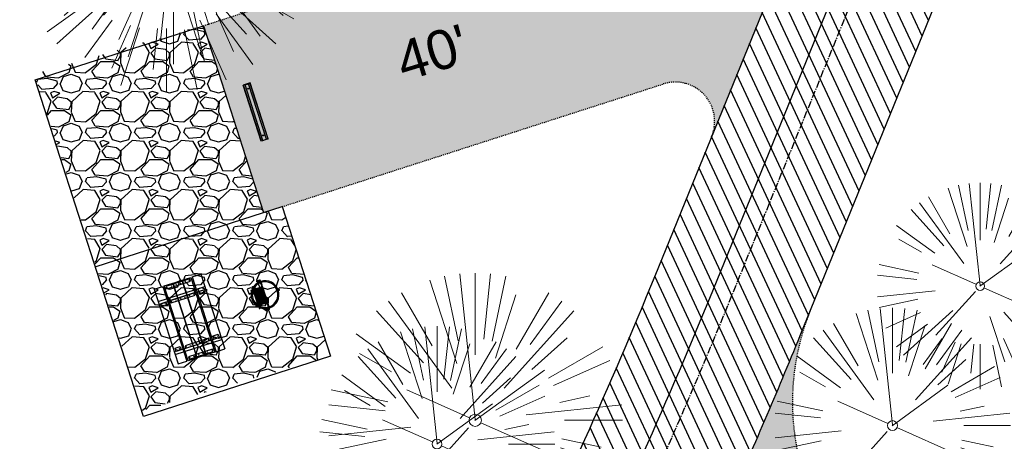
# Model space of a CAD drawing. Header units: feet. Extents: x 1134296 to 1140710, y 647902 to 649877.
# Tile 47 of 66: x 1134965 to 1135065, y 648909 to 648952. Entities that reach past the tile are written whole.
import ezdxf
from ezdxf.lldxf.tags import DXFTag

# ---------------------------------------------------------------- set-up
doc = ezdxf.new("R2010")
doc.units = ezdxf.units.FT
doc.header["$MEASUREMENT"] = 0
doc.linetypes.add('CENTER2', pattern=[1.125, 0.75, -0.125, 0.125, -0.125])
doc.linetypes.add('RAD', pattern=[0.13, 0.08, -0.05])
doc.layers.add('-ANGLE-IRON', color=8, linetype='Continuous', lineweight=25)
doc.layers.add('V-SITE-VEGE', color=8, linetype='Continuous', lineweight=18)
for name, color, linetype in [('-BOLTS-LAGS-SCREWS', 7, 'Continuous'), ('-CONCRETE', 9, 'Continuous'), ('-HARDWARE', 7, 'Continuous'), ('-TIMBER', 6, 'Continuous'), ('C-CAMPSITE-PADS', 6, 'Continuous'), ('C-PRKG-ASPH', 5, 'Continuous'), ('C-PRKG-GRVL', 8, 'Continuous'), ('C-PRKG-WHEL-STOP', 5, 'Continuous'), ('C-ROAD-ASPHALT', 1, 'Continuous'), ('C-ROAD-CNTR', 1, 'CENTER2'), ('C-ROAD-GRVL', 1, 'RAD'), ('C-SWLK-GRVL-PATT', 8, 'Continuous'), ('C-UTIL-WATER-MEP', 7, 'WATER (.5x)'), ('G-TEXT-ST02', 2, 'Continuous'), ('G-XREF', 7, 'Continuous')]:
    doc.layers.add(name, color=color, linetype=linetype)
doc.styles.add('Arial', font='arial.ttf', dxfattribs={"height": 180})
doc.styles.get("Standard").update_dxf_attribs({"font": 'arial.ttf'})
tags = doc.linetypes.add('WATER (.5x)', pattern='A,0.75,-0.2,["W",Standard,S=0.08,R=0,X=-0.1,Y=-0.04],-0.05', length=1).pattern_tags.tags
tags[6] = DXFTag(74, 10)
pattern_1 = [(37.50000000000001, (0, 0), (-0.06299335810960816, 1.926823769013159), [0, -1.52, 0, -1.7, 0, -1.625]), (7.499999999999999, (0, 0), (1.769776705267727, 2.82214606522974), [0, -0.82, 0, -1.37, 0, -0.525]), (327.5, (-1.23, 0), (3.114141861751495, 0.005659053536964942), [0, -0.5, 0, -1.8, 0, -2.35]), (317.5, (-1.23, 0), (3.006126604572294, 0.8776755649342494), [0, -0.25, 0, -1.18, 0, -1.35])]
pattern_2 = [(115, (0, 0), (-1.132884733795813, -0.5282728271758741), [])]

# ---------------------------------------------------------------- blocks, each defined once
blk = doc.blocks.new('V-SITE-VEGE-Coniferious Tree 2')
at = {"color": 0, "linetype": 'ByBlock'}
for p, q in [((-0.06264093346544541, 0.1926377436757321), (-0.1545378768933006, 0.4755369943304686)), ((-0.0574950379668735, 0.2703678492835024), (-0.1039851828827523, 0.4890788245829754)), ((-0.0003172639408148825, 0.0025937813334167), (-0.05229705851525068, 0.4972664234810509)), ((-3.601054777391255e-05, 0.2219193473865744), (-3.601054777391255e-05, 0.5000060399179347)), ((0.02890183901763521, 0.2753366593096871), (0.05222503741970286, 0.4972664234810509)), ((0.0571938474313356, 0.2692740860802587), (0.1039131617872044, 0.4890788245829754)), ((-0.07913071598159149, 0.1088658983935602), (-0.2939353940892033, 0.4045257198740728)), ((-0.1460065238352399, 0.2528363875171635), (-0.2500390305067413, 0.4330260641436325)), ((0.06850648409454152, 0.2109817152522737), (0.1382469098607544, 0.425630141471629)), ((0.139142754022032, 0.2410654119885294), (0.2499670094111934, 0.4330260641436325)), ((0.1868724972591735, 0.2572635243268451), (0.2938633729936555, 0.4045257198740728)), ((-0.1756943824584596, 0.1950752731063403), (-0.3346129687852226, 0.3715878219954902)), ((0.09777767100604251, 0.108636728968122), (0.3345409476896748, 0.3715878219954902)), ((-0.2201011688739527, 0.1598873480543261), (-0.4045617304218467, 0.2938993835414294)), ((0.1919663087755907, 0.1728666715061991), (0.3115823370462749, 0.2805763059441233)), ((0.2487690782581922, 0.143647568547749), (0.4329900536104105, 0.2500030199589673)), ((-0.2844040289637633, 0.1641894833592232), (-0.393144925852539, 0.2269610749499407)), ((0.2658942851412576, 0.1183972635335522), (0.4567507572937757, 0.2033670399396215)), ((-0.0009318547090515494, -0.0006770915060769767), (0.2349564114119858, 0.1707208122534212)), ((-0.2961437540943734, 0.06292784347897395), (-0.4891148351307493, 0.1039491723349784)), ((-0.01992166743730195, 0.008854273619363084), (-0.2318825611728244, 0.1032199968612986)), ((0.2872695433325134, 0.06106323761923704), (0.3884790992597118, 0.08257391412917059)), ((-0.3060292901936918, 0.03215663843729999), (-0.4973024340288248, 0.05226104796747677)), ((0.173080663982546, 0.01818771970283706), (0.497230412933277, 0.05226104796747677)), ((0.3024988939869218, 0), (0.4999700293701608, 0)), ((-0.2182782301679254, -0.02292736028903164), (-0.4973024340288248, -0.05226104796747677)), ((-0.02300503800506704, -0.02554197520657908), (-0.2137781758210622, -0.2373882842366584)), ((0.01849546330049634, -0.008260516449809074), (0.2719985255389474, -0.1211160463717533)), ((-0.302185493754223, -0.0642195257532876), (-0.4891148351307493, -0.1039491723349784)), ((0.2936342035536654, -0.06241742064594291), (0.4274066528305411, -0.09084484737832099)), ((0.2891445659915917, -0.09395946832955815), (0.4755009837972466, -0.1545018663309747)), ((-0.2881436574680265, -0.1282723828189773), (-0.4568227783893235, -0.2033670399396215)), ((-0.1320480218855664, -0.1188660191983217), (-0.3716238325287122, -0.3345769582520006)), ((0.1143820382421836, -0.1271057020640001), (0.2718110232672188, -0.301920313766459)), ((0.04781873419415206, -0.1473038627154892), (0.1192466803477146, -0.3671294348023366)), ((0.2555295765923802, -0.1475434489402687), (0.4329900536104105, -0.2500030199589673)), ((-0.254528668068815, -0.1848980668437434), (-0.4045617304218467, -0.2938993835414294)), ((0.1688618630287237, -0.2324611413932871), (0.2938633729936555, -0.4045257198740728)), ((0.2253521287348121, -0.2029399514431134), (0.3715518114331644, -0.3345769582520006)), ((-0.1842986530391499, -0.2536176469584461), (-0.2766747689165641, -0.3807650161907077)), ((0.1131111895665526, -0.2541280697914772), (0.2033310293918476, -0.4567867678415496)), ((-0.1213812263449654, -0.2725449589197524), (-0.1855903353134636, -0.4167758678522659)), ((-0.09098502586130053, -0.2799408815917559), (-0.1545378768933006, -0.4755369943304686)), ((-0.02966136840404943, -0.2817638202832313), (-0.04434904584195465, -0.4216092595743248)), ((-3.601054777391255e-05, -0.2817638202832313), (-3.601054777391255e-05, -0.5000060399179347)), ((0.06104806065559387, -0.2873055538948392), (0.1039131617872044, -0.4890788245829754))]:
    blk.add_line(p, q, dxfattribs=at)
blk.add_circle((-3.601054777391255e-05, 0), 0.02083358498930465)
blk = doc.blocks.new('C_XBASE-PACTOLA_02403811')
at = {"layer": 'V-SITE-VEGE'}
for p, xscale, yscale, zscale in [((1134980.457, 648962.003), 29.99963760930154, 29.99963760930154, 29.99963760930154), ((1134979.718, 648959.1), 29.99963760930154, 29.99963760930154, 29.99963760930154), ((1135062.554, 648924.399), 20.99974632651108, 20.99974632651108, 20.99974632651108), ((1135011.16, 648910.728), 29.99963760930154, 29.99963760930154, 29.99963760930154)]:
    blk.add_blockref('V-SITE-VEGE-Coniferious Tree 2', p, dxfattribs=dict(at, xscale=xscale, yscale=yscale, zscale=zscale))
at = {"layer": 'V-SITE-VEGE', "xscale": 23.99971008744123, "yscale": 23.99971008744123, "zscale": 23.99971008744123, "rotation": 8.537736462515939e-07}
for p in [(1135053.639, 648910.197), (1135007.276, 648908.312)]:
    blk.add_blockref('V-SITE-VEGE-Coniferious Tree 2', p, dxfattribs=at)
blk = doc.blocks.new('Wheel_Stop')
for points in [[(-36, 6.75), (36, 6.75)], [(-36, -2.25), (-36, 6.75)], [(-35.625, 4.5), (-36, 6.75)], [(-35.625, 0), (-36, -2.25)], [(-35.955, 6.48), (35.955, 6.48)], [(-35.625, 4.5), (-35.625, 0)], [(-35.625, 4.5), (35.625, 4.5)], [(-35.625, 0), (35.625, 0)], [(35.625, 4.5), (36, 6.75)], [(35.625, 4.5), (35.625, 0)], [(35.625, 0), (36, -2.25)], [(36, -2.25), (36, 6.75)], [(-36, -2.25), (36, -2.25)], [(-35.955, -1.98), (35.955, -1.98)]]:
    blk.add_lwpolyline(points)
for centre in [(-30, 2.25), (30, 2.25)]:
    blk.add_circle(centre, 0.5)
blk = doc.blocks.new('10FT_Precast Table')
at = {"layer": '-ANGLE-IRON'}
for p, q in [((-28.53399626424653, 21.12499979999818), (-28.53399626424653, 27.62500020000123)), ((-28.53399626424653, 27.62500020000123), (-24.53403626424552, 27.62500020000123)), ((-24.53403626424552, 27.62500020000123), (-24.53403626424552, 21.12499979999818)), ((28.46604333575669, 21.12499979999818), (28.46604333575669, 27.62500020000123)), ((28.46604333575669, 27.62500020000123), (32.4660033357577, 27.62500020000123)), ((32.4660033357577, 27.62500020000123), (32.4660033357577, 21.12499979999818)), ((-43.49999999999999, 15.25000002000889), (-46.49999999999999, 15.25000002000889)), ((-46.49999999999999, 15.25000002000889), (-46.49999999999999, -15.25000001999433)), ((-43.49999999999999, -15.25000001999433), (-43.49999999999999, 15.25000002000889)), ((-24.53403626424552, 21.12499979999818), (-28.53399626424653, 21.12499979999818)), ((-25.53399626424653, 15.25000002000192), (-28.53399626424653, 15.25000002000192)), ((-28.53399626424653, 15.25000002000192), (-28.53399626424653, -15.2500000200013)), ((-25.53399626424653, -15.2500000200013), (-25.53399626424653, 15.25000002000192)), ((32.4660033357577, 21.12499979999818), (28.46604333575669, 21.12499979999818)), ((32.4660033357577, 15.25000002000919), (29.4660033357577, 15.25000002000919)), ((29.4660033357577, 15.25000002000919), (29.4660033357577, -15.25000001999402)), ((32.4660033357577, -15.25000001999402), (32.4660033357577, 15.25000002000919)), ((46.50000000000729, 15.25000002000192), (43.50000000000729, 15.25000002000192)), ((43.50000000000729, 15.25000002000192), (43.50000000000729, -15.2500000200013)), ((46.50000000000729, -15.2500000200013), (46.50000000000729, 15.25000002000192)), ((-46.49999999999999, -15.25000001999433), (-43.49999999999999, -15.25000001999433)), ((-28.53399626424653, -15.2500000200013), (-25.53399626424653, -15.2500000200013)), ((-28.53399626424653, -27.62500019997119), (-28.53399626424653, -21.12499979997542)), ((-28.53399626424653, -21.12499979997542), (-24.53403626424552, -21.12499979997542)), ((-24.53403626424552, -21.12499979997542), (-24.53403626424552, -27.62500019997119)), ((28.46604333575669, -27.62500019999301), (28.46604333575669, -21.12499979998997)), ((28.46604333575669, -21.12499979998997), (32.4660033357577, -21.12499979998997)), ((29.4660033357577, -15.25000001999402), (32.4660033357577, -15.25000001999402)), ((32.4660033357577, -21.12499979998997), (32.4660033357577, -27.62500019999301)), ((43.50000000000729, -15.2500000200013), (46.50000000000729, -15.2500000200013)), ((-24.53403626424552, -27.62500019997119), (-28.53399626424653, -27.62500019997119)), ((32.4660033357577, -27.62500019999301), (28.46604333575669, -27.62500019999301))]:
    blk.add_line(p, q, dxfattribs=at)
at = {"layer": '-BOLTS-LAGS-SCREWS'}
for centre in [(-26.53401626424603, 26.12500020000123), (30.46602333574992, 26.12500020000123), (-44.99999999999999, 14.25000402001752), (-27.03399626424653, 14.25000402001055), (-26.53401626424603, 22.62499979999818), (30.46602333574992, 22.62499979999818), (30.9660033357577, 14.25000402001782), (45.00000000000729, 14.25000402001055), (-44.99999999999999, 8.750004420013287), (-44.99999999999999, 2.750004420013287), (-27.03399626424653, 8.750004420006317), (-27.03399626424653, 2.750004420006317), (30.9660033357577, 8.750004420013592), (30.9660033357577, 2.750004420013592), (45.00000000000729, 8.750004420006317), (45.00000000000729, 2.750004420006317), (-44.99999999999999, -2.750004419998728), (-44.99999999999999, -8.750004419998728), (-27.03399626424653, -2.750004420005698), (-27.03399626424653, -8.750004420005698), (30.9660033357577, -2.750004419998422), (30.9660033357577, -8.750004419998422), (45.00000000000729, -2.750004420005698), (45.00000000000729, -8.750004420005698), (-44.99999999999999, -14.25000402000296), (-27.03399626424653, -14.25000402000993), (-26.53401626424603, -22.62499979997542), (30.46602333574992, -22.62499979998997), (30.9660033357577, -14.25000401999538), (45.00000000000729, -14.25000402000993), (-26.53401626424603, -26.12500019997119), (30.46602333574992, -26.12500019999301)]:
    blk.add_circle(centre, 0.15625000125, dxfattribs=at)
at = {"layer": '-CONCRETE'}
for p, q in [((-32.03399630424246, -29.99999999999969), (-32.03399630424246, 30.00000000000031)), ((-28.53399626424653, 29.99999999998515), (-28.53399626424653, 27.62500020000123)), ((-28.53399626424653, -27.12499979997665), (-28.53399626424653, 27.12499979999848)), ((32.4660033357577, 29.99999999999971), (32.4660033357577, 27.62500020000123)), ((32.4660033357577, -27.1249997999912), (32.4660033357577, 27.12499979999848)), ((35.96600337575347, -29.99999999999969), (35.96600337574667, 30.00000000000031)), ((-28.53399626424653, -29.99999999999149), (-28.53399626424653, -27.62500019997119)), ((32.4660033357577, -27.62500019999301), (32.4660033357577, -29.99999999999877))]:
    blk.add_line(p, q, dxfattribs=at)
at = {"layer": '-TIMBER'}
for p, q in [((-47.99999999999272, 18.7499999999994), (-47.99999999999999, 29.99999999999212)), ((-47.99999999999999, 29.99999999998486), (48, 29.9999999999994)), ((48.00000000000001, 18.75000000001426), (48.00000000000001, 29.99999999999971)), ((-47.99999999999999, 18.74999999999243), (48, 18.74999999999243)), ((-47.99999999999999, 5.875002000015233), (-47.99999999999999, 17.12500200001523)), ((-47.99999999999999, 17.12500200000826), (47.99999999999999, 17.12500200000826)), ((48.00000000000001, 17.12500200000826), (48.00000000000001, 5.875002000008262)), ((-47.99999999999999, 5.875002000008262), (47.99999999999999, 5.875002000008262)), ((-47.99999999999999, -5.625002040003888), (-47.99999999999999, 5.625002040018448)), ((-47.99999999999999, 5.625002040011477), (47.99999999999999, 5.625002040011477)), ((48.00000000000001, 5.625002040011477), (48.00000000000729, -5.625002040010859)), ((47.99999999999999, -5.625002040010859), (-47.99999999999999, -5.625002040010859)), ((-47.99999999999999, -17.1250019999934), (-47.99999999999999, -5.875002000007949)), ((47.99999999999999, -5.875002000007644), (-47.99999999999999, -5.875002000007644)), ((48.00000000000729, -5.875002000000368), (48.00000000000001, -17.12500200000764)), ((47.99999999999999, -17.12500200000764), (-47.99999999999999, -17.12500200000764)), ((-47.99999999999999, -29.99999999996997), (-47.99999999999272, -18.74999999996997)), ((-47.99999999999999, -18.74999999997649), (48, -18.74999999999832)), ((48.00000000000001, -29.99999999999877), (48.00000000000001, -18.74999999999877)), ((-47.99999999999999, -29.99999999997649), (48.00000000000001, -29.99999999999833))]:
    blk.add_line(p, q, dxfattribs=at)
blk = doc.blocks.new('*X1280')
at = {"color": 0}
for p, q in [((146.0622026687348, 353.5980429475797), (146.1426743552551, 353.6785146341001)), ((146.0622026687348, 352.8909361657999), (146.8122026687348, 353.6409361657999)), ((146.0622026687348, 352.5373827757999), (146.8122026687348, 353.2873827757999)), ((146.0622026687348, 351.8302759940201), (146.8122026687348, 352.5802759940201)), ((146.0622026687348, 351.4767226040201), (146.8122026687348, 352.2267226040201)), ((146.0622026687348, 350.7696158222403), (146.8122026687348, 351.5196158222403)), ((146.3246548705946, 350.6785146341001), (146.8122026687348, 351.1660624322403))]:
    blk.add_line(p, q, dxfattribs=at)
blk = doc.blocks.new('Pilot Rocks FS-30_18_PA')
at = {"layer": '-HARDWARE'}
for p, q in [((-8.817777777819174, 0.04421580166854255), (-17.86666666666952, 0.04421580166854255)), ((-17.86666666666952, 0.04421580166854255), (-12.77892653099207, 0.04421580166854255)), ((-10.20000000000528, 0.04421580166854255), (10.19999999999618, 0.04421580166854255)), ((8.817777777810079, 0.04421580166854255), (17.86666666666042, 0.04421580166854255)), ((12.77892653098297, 0.04421580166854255), (17.86666666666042, 0.04421580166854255)), ((-18.93333333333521, -4.555784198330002), (-18.93333333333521, -1.355784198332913)), ((-18.93333333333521, -1.355784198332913), (-18.86666666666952, -1.355784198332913)), ((-18.86666666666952, -1.355784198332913), (-18.86666666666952, -0.9557841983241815)), ((-18.86666666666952, -1.355784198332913), (-18.86666666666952, -0.9557841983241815)), ((-18.20000000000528, -1.355784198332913), (-18.20000000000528, -0.9557841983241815)), ((-18.20000000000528, -0.9557841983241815), (-18.20000000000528, -1.355784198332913)), ((-18.20000000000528, -1.355784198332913), (-18.13333333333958, -1.355784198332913)), ((-18.13333333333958, -1.355784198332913), (-18.13333333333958, -4.555784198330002)), ((-8.817777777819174, -0.6224508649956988), (-17.86666666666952, -0.6224508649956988)), ((-13.33940419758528, -0.6224508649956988), (-17.86666666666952, -0.6224508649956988)), ((-10.20000000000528, -0.6224508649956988), (10.19999999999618, -0.6224508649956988)), ((-10.20000000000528, -0.6224508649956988), (-10.20000000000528, -11.31238912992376)), ((-10.20000000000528, -11.31238912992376), (-10.20000000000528, -14.84572246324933)), ((-9.533333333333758, -0.6224508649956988), (-9.533333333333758, -11.31238912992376)), ((-9.533333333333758, -11.31238912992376), (-9.533333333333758, -14.84572246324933)), ((-9.533333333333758, -11.64572246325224), (9.533333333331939, -11.64572246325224)), ((-8.817777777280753, -0.6224508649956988), (-8.817777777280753, -11.64572246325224)), ((-8.284444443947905, -0.6224508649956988), (-8.284444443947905, -11.64572246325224)), ((-7.502222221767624, -0.6224508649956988), (-7.502222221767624, -11.64572246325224)), ((-6.9688888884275, -0.6224508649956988), (-6.9688888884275, -11.64572246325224)), ((-6.18666666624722, -0.6224508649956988), (-6.18666666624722, -11.64572246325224)), ((-5.653333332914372, -0.6224508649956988), (-5.653333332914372, -11.64572246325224)), ((-4.871111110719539, -0.6224508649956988), (-4.871111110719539, -11.64572246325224)), ((-4.337777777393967, -0.6224508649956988), (-4.337777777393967, -11.64572246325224)), ((-3.555555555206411, -0.6224508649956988), (-3.555555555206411, -11.64572246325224)), ((-3.022222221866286, -0.6224508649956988), (-3.022222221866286, -11.64572246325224)), ((-2.23999999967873, -0.6224508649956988), (-2.23999999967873, -11.64572246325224)), ((-1.706666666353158, -0.6224508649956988), (-1.706666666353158, -11.64572246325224)), ((-0.9244444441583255, -0.6224508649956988), (-0.9244444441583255, -11.64572246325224)), ((-0.3911111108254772, -0.6224508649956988), (-0.3911111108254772, -11.64572246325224)), ((0.3911111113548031, -0.6224508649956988), (0.3911111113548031, -11.64572246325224)), ((0.9244444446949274, -0.6224508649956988), (0.9244444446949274, -11.64572246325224)), ((1.706666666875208, -0.6224508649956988), (1.706666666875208, -11.64572246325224)), ((2.240000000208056, -0.6224508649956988), (2.240000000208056, -11.64572246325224)), ((3.022222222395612, -0.6224508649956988), (3.022222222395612, -11.64572246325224)), ((3.555555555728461, -0.6224508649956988), (3.555555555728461, -11.64572246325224)), ((4.337777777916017, -0.6224508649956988), (4.337777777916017, -11.64572246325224)), ((4.871111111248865, -0.6224508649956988), (4.871111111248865, -11.64572246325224)), ((5.653333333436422, -0.6224508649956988), (5.653333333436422, -11.64572246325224)), ((6.18666666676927, -0.6224508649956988), (6.18666666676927, -11.64572246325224)), ((6.968888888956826, -0.6224508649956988), (6.968888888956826, -11.64572246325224)), ((7.502222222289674, -0.6224508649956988), (7.502222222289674, -11.64572246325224)), ((8.28444444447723, -0.6224508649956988), (8.28444444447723, -11.64572246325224)), ((8.817777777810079, -0.6224508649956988), (8.817777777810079, -11.64572246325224)), ((17.86666666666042, -0.6224508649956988), (8.817777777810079, -0.6224508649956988)), ((9.533333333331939, -0.6224508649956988), (9.533333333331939, -11.31238912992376)), ((9.533333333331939, -11.31238912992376), (9.533333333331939, -14.84572246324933)), ((10.19999999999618, -0.6224508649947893), (10.19999999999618, -11.31238912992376)), ((10.19999999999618, -11.31238912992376), (10.19999999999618, -14.84572246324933)), ((18.13333333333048, -4.555784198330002), (18.13333333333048, -1.355784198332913)), ((18.13333333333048, -1.355784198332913), (18.19999999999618, -1.355784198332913)), ((18.93333333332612, -4.555784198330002), (18.13333333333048, -4.555784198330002)), ((18.19999999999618, -1.355784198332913), (18.19999999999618, -0.9557841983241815)), ((18.19999999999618, -1.355784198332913), (18.19999999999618, -0.9557841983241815)), ((18.86666666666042, -1.355784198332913), (18.86666666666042, -0.9557841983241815)), ((18.86666666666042, -0.9557841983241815), (18.86666666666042, -1.355784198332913)), ((18.86666666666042, -1.355784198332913), (18.93333333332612, -1.355784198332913)), ((18.93333333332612, -1.355784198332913), (18.93333333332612, -4.555784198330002)), ((-10.20000000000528, -13.68324198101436), (-10.20000000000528, -14.84572246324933)), ((-9.533333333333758, -12.31238912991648), (9.533333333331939, -12.31238912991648)), ((-9.533333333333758, -14.84572246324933), (-9.533333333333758, -14.47618734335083)), ((9.533333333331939, -14.47618734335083), (9.533333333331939, -14.84572246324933)), ((10.19999999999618, -14.84572246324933), (10.19999999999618, -13.68324198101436))]:
    blk.add_line(p, q, dxfattribs=at)
at = {"layer": '-HARDWARE', "flags": 128}
for points in [[(0.04426932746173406, 18.18944163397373, 1), (-0.6223972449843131, 18.18908719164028), (-0.6206959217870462, 14.98908764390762, 1), (0.04597065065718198, 14.98944208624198), (0.04426932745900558, 18.18944163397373)], [(-11.77825193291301, -8.933957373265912, -1), (-11.29140720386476, -9.3893985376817), (-13.47752479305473, -11.72625323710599, -1), (-13.96436952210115, -11.27081207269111), (-11.77825193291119, -8.93395737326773)], [(11.77825193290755, -8.933957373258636, 1), (11.29140720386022, -9.389398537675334), (13.47752479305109, -11.72625323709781, 1), (13.96436952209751, -11.27081207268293), (11.77825193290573, -8.933957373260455)]]:
    blk.add_lwpolyline(points, format="xyb", dxfattribs=at)
at = {"layer": '-HARDWARE'}
for points in [[(-18.93333333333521, -4.555784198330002), (-18.93333333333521, -1.355784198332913), (-18.13333333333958, -1.355784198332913), (-18.13333333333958, -4.555784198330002)], [(-7.502222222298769, -11.64572246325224), (-8.28444444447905, -11.64572246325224), (-8.28444444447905, -0.6224508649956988), (-7.502222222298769, -0.6224508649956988)], [(-6.186666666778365, -11.64572246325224), (-6.968888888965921, -11.64572246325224), (-6.968888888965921, -0.6224508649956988), (-6.186666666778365, -0.6224508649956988)], [(-4.87111111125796, -11.64572246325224), (-5.653333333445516, -11.64572246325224), (-5.653333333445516, -0.6224508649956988), (-4.87111111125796, -0.6224508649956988)], [(-3.555555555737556, -11.64572246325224), (-4.337777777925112, -11.64572246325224), (-4.337777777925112, -0.6224508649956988), (-3.555555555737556, -0.6224508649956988)], [(-2.240000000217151, -11.64572246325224), (-3.022222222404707, -11.64572246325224), (-3.022222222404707, -0.6224508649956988), (-2.240000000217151, -0.6224508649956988)], [(-0.9244444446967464, -11.64572246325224), (-1.706666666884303, -11.64572246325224), (-1.706666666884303, -0.6224508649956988), (-0.9244444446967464, -0.6224508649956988)], [(-0.3911111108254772, -11.64572246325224), (0.3911111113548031, -11.64572246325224), (0.3911111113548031, -0.6224508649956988), (-0.3911111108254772, -0.6224508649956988)], [(0.9244444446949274, -11.64572246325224), (1.706666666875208, -11.64572246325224), (1.706666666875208, -0.6224508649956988), (0.9244444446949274, -0.6224508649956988)], [(2.240000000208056, -11.64572246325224), (3.022222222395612, -11.64572246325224), (3.022222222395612, -0.6224508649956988), (2.240000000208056, -0.6224508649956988)], [(3.555555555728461, -11.64572246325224), (4.337777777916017, -11.64572246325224), (4.337777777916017, -0.6224508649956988), (3.555555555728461, -0.6224508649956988)], [(4.871111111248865, -11.64572246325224), (5.653333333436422, -11.64572246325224), (5.653333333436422, -0.6224508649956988), (4.871111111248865, -0.6224508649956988)], [(6.18666666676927, -11.64572246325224), (6.968888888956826, -11.64572246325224), (6.968888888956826, -0.6224508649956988), (6.18666666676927, -0.6224508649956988)], [(7.502222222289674, -11.64572246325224), (8.28444444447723, -11.64572246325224), (8.28444444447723, -0.6224508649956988), (7.502222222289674, -0.6224508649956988)], [(18.93333333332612, -4.555784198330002), (18.93333333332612, -1.355784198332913), (18.13333333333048, -1.355784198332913), (18.13333333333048, -4.555784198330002)]]:
    blk.add_lwpolyline(points, close=True, dxfattribs=at)
for centre, radius, start, end in [((0, 9.094947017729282e-13), 17.06666666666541, 0.1484403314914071, 179.8515596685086), ((0, 0), 15.73333333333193, 0.1610200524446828, 179.8389799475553), ((-17.86666666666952, -0.9557841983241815), 1, 90, 180), ((-17.86666666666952, -0.9557841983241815), 1, 90, 180), ((17.86666666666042, -0.9557841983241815), 1, 0, 90), ((17.86666666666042, -0.9557841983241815), 1, 0, 90), ((-17.86666666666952, -0.9557841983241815), 0.3333333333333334, 90, 180), ((-17.86666666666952, -0.9557841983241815), 0.3333333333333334, 90, 180), ((0, 9.094947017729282e-13), 17.06666666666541, 182.0901397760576, 220.7490543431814), ((0, 0), 15.73333333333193, 182.2673591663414, 220.2247561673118), ((-9.094947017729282e-13, 1.818989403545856e-12), 17.06666666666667, 220.7490543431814, 233.2977773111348), ((-9.094947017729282e-13, 1.818989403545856e-12), 15.73333333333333, 220.2247561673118, 229.5860659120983), ((-9.866666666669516, -11.64572246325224), 0.3333333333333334, 0, 180), ((9.866666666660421, -11.64572246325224), 0.3333333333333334, 0, 180), ((-9.094947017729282e-13, 1.818989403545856e-12), 15.73333333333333, 310.4139340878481, 319.7752438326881), ((-6.821210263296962e-11, 6.548361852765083e-11), 17.06666666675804, 306.7022226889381, 319.2509456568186), ((0, 0), 15.73333333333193, 319.7752438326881, 357.7326408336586), ((0, 9.094947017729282e-13), 17.06666666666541, 319.2509456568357, 357.9098602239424), ((17.86666666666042, -0.9557841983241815), 0.3333333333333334, 0, 90), ((17.86666666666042, -0.9557841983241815), 0.3333333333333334, 0, 90), ((-9.866666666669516, -14.84572246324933), 0.3333333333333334, 180, 0), ((-9.866666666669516, -14.84572246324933), 0.3333333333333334, 180, 0), ((-9.094947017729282e-13, 1.818989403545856e-12), 15.73333333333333, 232.7040475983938, 307.2959524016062), ((-9.094947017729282e-13, 1.818989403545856e-12), 17.06666666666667, 236.0413981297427, 303.9586018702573), ((9.866666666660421, -14.84572246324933), 0.3333333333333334, 180, 0), ((9.866666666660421, -14.84572246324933), 0.3333333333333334, 180, 0)]:
    blk.add_arc(centre, radius, start, end, dxfattribs=at)
at = {"layer": '-HARDWARE', "rotation": 180}
for p, xscale, yscale, zscale in [((137.6663495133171, 372.583162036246), 1.066666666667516, 1.066666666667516, 1.066666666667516), ((-137.6663495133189, 372.583162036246), -1.066666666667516, 1.066666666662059, 1.066666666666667)]:
    blk.add_blockref('*X1280', p, dxfattribs=dict(at, xscale=xscale, yscale=yscale, zscale=zscale))
blk = doc.blocks.new('C_PBASE-PACTOLA_02403811')
at = {"layer": 'C-CAMPSITE-PADS'}
blk.add_lwpolyline([(1134966.351838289, 648945.3967270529), (1134983.485116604, 648950.9149491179), (1134989.616474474, 648931.8779731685), (1134991.520172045, 648932.4911089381), (1134996.425258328, 648917.2615282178), (1134977.388282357, 648911.1301704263)], close=True, dxfattribs=at)
at = {"layer": 'C-ROAD-ASPHALT'}
blk.add_lwpolyline([(1134916.811965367, 648653.2299950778), (1134952.321656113, 648718.215074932, 0.01915469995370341), (1134969.657277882, 648753.0477392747), (1135036.873309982, 648902.1641641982, 0.009218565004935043), (1135044.254367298, 648919.3790657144), (1135101.509820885, 649060.0203951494, 0.04927264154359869), (1135107.544114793, 649080.3791714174), (1135113.245677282, 649110.0761826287, 0.3025232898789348), (1135079.742163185, 649189.7952543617), (1135017.583038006, 649231.0012923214, 0.03670103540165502), (1134952.658282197, 649267.4907225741), (1134930.361796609, 649277.95101182, 0.265468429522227), (1134828.518541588, 649269.7547374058), (1134807.494103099, 649255.3935736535, 0.04164346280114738), (1134780.654611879, 649233.5777859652), (1134706.829601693, 649162.5981949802, 0.05765878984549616), (1134625.196538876, 649063.6602364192, -0.5722564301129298), (1134616.582948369, 649064.0343807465), (1134601.857481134, 649091.7855040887)], format="xyb", dxfattribs=at)
blk.add_lwpolyline([(1134609.502741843, 649004.1715281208, -0.08481675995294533), (1134717.918854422, 649151.0643979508), (1134791.743864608, 649222.0439889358, -0.04164346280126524), (1134816.518779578, 649242.1816391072), (1134837.543218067, 649256.5428028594, -0.2654684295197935), (1134923.566161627, 649263.4658695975), (1134945.862647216, 649253.0055803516, -0.03670103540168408), (1135008.742528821, 649217.6654234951), (1135070.901654, 649176.4593855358, -0.3025232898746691), (1135097.532652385, 649113.0929439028), (1135091.831089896, 649083.3959326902, -0.0492726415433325), (1135086.690765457, 649066.0532714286), (1135029.43531187, 648925.4119419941, -0.009218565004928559), (1135022.286728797, 648908.7392420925), (1134970.105907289, 648792.9779079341, 0.09466954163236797), (1134957.786175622, 648834.7349342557), (1134921.92741579, 648904.3472810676, 0.300313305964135), (1134722.086161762, 649016.5601342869), (1134632.500993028, 649010.1122188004, 0.09071439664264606)], format="xyb", close=True, dxfattribs=at)
at = {"layer": 'C-ROAD-CNTR', "flags": 128}
blk.add_lwpolyline([(1134682.815781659, 648422.2458494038), (1134669.21986276, 648425.8462855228, -0.1774687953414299), (1134620.150062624, 648460.1534391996), (1134616.502637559, 648465.3792168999, -0.1042089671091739), (1134576.197064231, 648560.2628234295), (1134558.554057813, 648650.0509356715, -0.01381007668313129), (1134553.979962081, 648677.2843639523), (1134544.902369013, 648742.2703875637, -0.09433329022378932), (1134550.434197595, 648854.3354307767), (1134558.997505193, 648889.7214101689, -0.1428635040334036), (1134712.374228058, 649156.8312964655), (1134786.199238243, 649227.8108874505, -0.04164346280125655), (1134812.006441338, 649248.7876063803), (1134833.030879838, 649263.1487701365, -0.2654684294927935), (1134926.96397912, 649270.7084407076), (1134949.260464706, 649260.2481514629, -0.03670103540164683), (1135013.162783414, 649224.3333579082), (1135075.321908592, 649183.1273199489, -0.3025232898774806), (1135105.389164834, 649111.5845632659), (1135099.687602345, 649081.8875520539, -0.04927264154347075), (1135094.100293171, 649063.036833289), (1135036.844839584, 648922.3955038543, -0.009218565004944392), (1135029.58001939, 648905.4517031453), (1134962.363987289, 648756.3352782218, -0.01915469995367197), (1134945.301367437, 648722.0511597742), (1134909.791676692, 648657.06607992, -0.111236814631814), (1134866.238656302, 648607.5744966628), (1134762.181369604, 648532.0907847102, 0.3229446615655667), (1134716.395894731, 648393.2215671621), (1134719.721086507, 648382.7059234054, -0.1714240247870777), (1134715.287797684, 648249.5554414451), (1134707.163513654, 648228.7837741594, -0.02272318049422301), (1134688.713657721, 648187.2766264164, 0.05045028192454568), (1134653.344169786, 648094.1277041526)], format="xyb", dxfattribs=at)
at = {"layer": 'C-ROAD-GRVL'}
blk.add_line((1134991.520172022, 648932.49110901), (1135030.30801046, 648944.9837504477), dxfattribs=at)
at = {"layer": 'C-ROAD-GRVL', "flags": 128}
for points in [[(1134983.485116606, 648950.9149491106), (1135037.22310143, 648968.2226776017, 0.2216768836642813), (1135052.713678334, 648982.5925283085)], [(1135035.239045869, 648939.6681361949, 0.6370940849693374), (1135030.30801046, 648944.9837504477)], [(1135064.673649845, 648847.2716094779), (1135044.861593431, 648904.3941459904, -0.1820899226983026), (1135045.326498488, 648922.0126306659)]]:
    blk.add_lwpolyline(points, format="xyb", dxfattribs=at)
at = {"layer": 'C-UTIL-WATER-MEP', "flags": 128}
blk.add_lwpolyline([(1134713.292159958, 648416.2441137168), (1134669.731849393, 648427.7796426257, -0.1774687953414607), (1134621.79009064, 648461.2981261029), (1134618.142665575, 648466.5239038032, -0.1042089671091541), (1134578.159536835, 648560.6484414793), (1134560.516530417, 648650.4365537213, -0.01381007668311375), (1134555.960731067, 648677.5610482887), (1134546.883138, 648742.5470719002, -0.09433329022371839), (1134552.378087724, 648853.8650148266), (1134560.941395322, 648889.2509942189, -0.1428635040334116), (1134713.760384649, 649155.3895718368), (1134787.585394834, 649226.3691628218, -0.04164346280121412), (1134813.134525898, 649247.1361145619), (1134834.158964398, 649261.4972783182, -0.2654684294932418), (1134926.114524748, 649268.8977979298), (1134948.411010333, 649258.437508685, -0.03670103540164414), (1135012.057719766, 649222.6663743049), (1135074.216844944, 649181.4603363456, -0.302523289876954), (1135103.425036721, 649111.961658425), (1135097.723474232, 649082.264647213, -0.04927264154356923), (1135092.247911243, 649063.7909428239), (1135034.992457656, 648923.1496133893, -0.009218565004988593), (1135027.756696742, 648906.273587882), (1134960.540664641, 648757.1571629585, -0.01915469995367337), (1134943.546295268, 648723.0101809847), (1134908.036604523, 648658.0251011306, -0.1112368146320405), (1134865.064291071, 648609.1934056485), (1134761.007004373, 648533.7096936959, 0.1574684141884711), (1134714.965670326, 648470.6755079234, 0.1574684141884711)], format="xyb", dxfattribs=at)
at = {"layer": 'Defpoints'}
blk.add_lwpolyline([(1134972.483196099, 648926.359751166), (1134972.483196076, 648926.3597512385), (1134989.616474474, 648931.8779731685)], dxfattribs=at)
at = {"layer": '-HARDWARE', "xscale": 0.08333333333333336, "yscale": 0.08333333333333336, "zscale": 0.08333333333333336, "rotation": 287.8525169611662}
blk.add_blockref('Pilot Rocks FS-30_18_PA', (1134989.763428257, 648923.5206072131), dxfattribs=at)
at = {"xscale": 0.08333333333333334, "yscale": 0.08333333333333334, "zscale": 0.08333333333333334, "rotation": 287.8525169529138}
blk.add_blockref('10FT_Precast Table', (1134982.074605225, 648921.0442199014), dxfattribs=at)
at = {"layer": 'C-PRKG-WHEL-STOP', "xscale": 0.08333333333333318, "yscale": 0.08333333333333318, "zscale": 0.08333333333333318, "rotation": 107.8525167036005}
blk.add_blockref('Wheel_Stop', (1134988.989908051, 648942.1820413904), dxfattribs=at)
at = {"layer": 'C-CAMPSITE-PADS', "insert": (1135002.713643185, 648949.0354542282), "char_height": 4, "attachment_point": 1, "rotation": 16.938631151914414, "style": 'Arial'}
blk.add_mtext_dynamic_manual_height_columns("40'", width=10.66827769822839, gutter_width=12, heights=[0], dxfattribs=at)
blk = doc.blocks.new('C_PHTCH-PACTOLA_02403811')
at = {"layer": 'C-PRKG-ASPH'}
h = blk.add_hatch(dxfattribs=at)
h.set_pattern_fill('ANSI31', color=256, scale=10, angle=70)
h.set_pattern_definition(pattern_2)
edge = h.paths.add_edge_path(flags=16)
edge.add_arc((1135093.567290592, 648760.3570235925), 541.9999999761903, 143.5703577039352, 153.2664360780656, ccw=False)
edge.add_arc((1135093.567290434, 648760.3570237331), 541.9999997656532, 133.8742793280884, 143.5703577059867, ccw=False)
edge.add_line((1134717.918854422, 649151.0643979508), (1134791.743864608, 649222.0439889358))
edge.add_arc((1134924.814897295, 649083.6384245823), 191.9999999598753, 124.33581191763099, 133.8742793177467, ccw=False)
edge.add_line((1134816.518779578, 649242.1816391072), (1134837.543218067, 649256.5428028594))
edge.add_arc((1134886.614896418, 649184.7029087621), 87.00000000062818, 64.86660358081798, 124.33581191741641, ccw=False)
edge.add_line((1134923.566161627, 649263.4658695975), (1134945.862647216, 649253.0055803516))
edge.add_arc((1134736.896871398, 648807.5874571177), 491.9999999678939, 56.45911934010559, 64.86660355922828, ccw=False)
edge.add_line((1135008.742528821, 649217.6654234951), (1135070.901654, 649176.4593855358))
edge.add_arc((1135036.644680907, 649124.7828938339), 62.00000000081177, -10.868034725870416, 56.45911933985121, ccw=False)
edge.add_line((1135097.532652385, 649113.0929439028), (1135091.831089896, 649083.3959326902))
edge.add_arc((1135001.481196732, 649100.7423100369), 92.00000001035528, 337.8486329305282, 349.13196525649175, ccw=False)
edge.add_line((1135086.690765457, 649066.0532714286), (1135029.43531187, 648925.4119419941))
edge.add_arc((1134573.749357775, 649110.9228871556), 491.9999995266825, 335.73595333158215, 337.84863296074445, ccw=False)
edge.add_line((1135022.286728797, 648908.7392420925), (1134970.105907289, 648792.9779079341))
edge.add_line((1134970.105907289, 648792.9779079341), (1134955.070696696, 648759.622817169))
edge.add_arc((1134506.533324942, 648961.8064625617), 492.0000003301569, 331.3465562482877, 335.7359533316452, ccw=False)
edge.add_line((1134938.281078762, 648725.8872446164), (1134902.771388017, 648660.9021647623))
edge.add_arc((1134778.161263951, 648728.9926705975), 142.0000000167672, 305.95733191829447, 331.34655630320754, ccw=False)
edge.add_line((1134861.541195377, 648614.0501326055), (1134757.483908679, 648538.5664206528))
edge.add_arc((1134835.579196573, 648430.9089730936), 133.0000000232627, 125.9573319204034, 166.4171722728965)
edge.add_arc((1134672.277915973, 648470.363906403), 35.00000000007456, 244.10855969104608, 346.41717227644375, ccw=False)
edge.add_arc((1134691.461854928, 648509.9128519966), 78.95614352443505, 214.9055155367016, 244.1168481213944, ccw=False)
edge.add_line((1134626.710174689, 648464.732186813), (1134623.062749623, 648469.9579645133))
edge.add_arc((1134821.506139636, 648608.4650796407), 241.9999999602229, 191.1167612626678, 214.9138039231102, ccw=False)
edge.add_line((1134584.046954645, 648561.8052956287), (1134566.403948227, 648651.5934078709))
edge.add_arc((1135049.172208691, 648746.4554480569), 491.9999999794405, 187.9519260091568, 191.1167612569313, ccw=False)
edge.add_line((1134561.903038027, 648678.391101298), (1134552.825444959, 648743.3771249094))
edge.add_arc((1134842.017716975, 648783.7730382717), 292.0000000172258, 166.3961174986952, 187.9519260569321, ccw=False)
edge.add_line((1134558.209758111, 648852.4537669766), (1134566.77306571, 648887.8397463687))
edge.add_arc((1135093.567290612, 648760.357023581), 542.0000000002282, 158.0478401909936, 166.396117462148, ccw=False)
edge.add_arc((1135093.567290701, 648760.357023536), 542.0000000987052, 153.2664360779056, 158.0478401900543, ccw=False)
edge = h.paths.add_edge_path()
edge.add_line((1134664.934415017, 648091.0186503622), (1134641.753924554, 648097.236757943))
edge.add_arc((1135131.441785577, 647965.8792352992), 506.9999999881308, 154.1154939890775, 164.9840567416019, ccw=False)
edge.add_arc((1135131.44177555, 647965.8792402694), 506.9999887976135, 153.4314984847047, 154.115493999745, ccw=False)
edge.add_arc((1134241.513528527, 648410.9103548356), 488.0000000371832, 333.4314984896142, 338.6383717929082)
edge.add_line((1134695.987914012, 648233.1548120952), (1134704.112198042, 648253.9264793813))
edge.add_arc((1134529.027803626, 648322.4060737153), 188.0000000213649, 338.6383717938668, 377.1954705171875)
edge.add_arc((1134651.306425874, 648360.2470375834), 60.00000000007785, 17.1954705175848, 74.97265706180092)
edge.add_line((1134666.863224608, 648418.1951696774), (1134661.500576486, 648419.8056636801))
edge.add_arc((1134691.489318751, 648509.9450223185), 94.99699278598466, 223.9418846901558, 251.5980721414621, ccw=False)
edge.add_arc((1134691.535842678, 648509.9839590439), 95.05751145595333, 214.9165962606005, 223.9393241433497, ccw=False)
edge.add_line((1134613.590003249, 648455.5746160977), (1134609.942525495, 648460.8004692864))
edge.add_arc((1134821.506139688, 648608.4650796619), 258.0000000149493, 191.1167612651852, 214.9138039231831, ccw=False)
edge.add_line((1134568.347173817, 648558.7203512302), (1134550.704167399, 648648.5084634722))
edge.add_arc((1135049.172208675, 648746.4554480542), 507.9999999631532, 187.9519260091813, 191.1167612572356, ccw=False)
edge.add_line((1134546.056886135, 648676.177626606), (1134536.979293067, 648741.163650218))
edge.add_arc((1134842.01771694, 648783.7730382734), 307.9999999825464, 166.3961174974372, 187.9519260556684, ccw=False)
edge.add_line((1134542.658637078, 648856.2170945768), (1134551.221944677, 648891.6030739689))
edge.add_arc((1135093.567290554, 648760.3570237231), 557.9999999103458, 163.9213237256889, 166.3961174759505, ccw=False)
edge.add_arc((1134538.177323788, 648920.4382053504), 19.99999999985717, 343.9213237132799, 402.7699397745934)
edge.add_line((1134552.859048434, 648934.0193305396), (1134533.446357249, 648955.005204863))
edge.add_arc((1135093.567290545, 648760.3570234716), 592.9783928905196, 146.0187423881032, 160.8370986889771, ccw=False)
edge.add_line((1134601.857481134, 649091.7855040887), (1134616.582948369, 649064.0343807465))
edge.add_arc((1134620.999668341, 649066.3780071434), 5.000000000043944, 207.9515834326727, 327.0740857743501)
edge.add_arc((1135093.567290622, 648760.3570235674), 558.0000000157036, 133.8742793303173, 147.0740857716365, ccw=False)
edge.add_line((1134706.829601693, 649162.5981949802), (1134780.654611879, 649233.5777859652))
edge.add_arc((1134924.814897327, 649083.6384245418), 208.0000000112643, 124.3358119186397, 133.8742793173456, ccw=False)
edge.add_line((1134807.494103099, 649255.3935736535), (1134828.518541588, 649269.7547374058))
edge.add_arc((1134886.614896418, 649184.7029087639), 102.9999999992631, 64.86660357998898, 124.33581191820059, ccw=False)
edge.add_line((1134930.361796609, 649277.9510118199), (1134952.658282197, 649267.4907225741))
edge.add_arc((1134736.896871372, 648807.5874570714), 508.0000000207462, 56.4591193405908, 64.86660355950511, ccw=False)
edge.add_line((1135017.583038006, 649231.0012923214), (1135079.742163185, 649189.7952543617))
edge.add_arc((1135036.644680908, 649124.782893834), 77.99999999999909, -10.868034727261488, 56.45911934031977, ccw=False)
edge.add_line((1135113.245677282, 649110.0761826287), (1135107.544114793, 649080.3791714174))
edge.add_arc((1135001.481196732, 649100.7423100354), 108.0000000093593, 337.84863293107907, 349.131965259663, ccw=False)
edge.add_line((1135101.509820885, 649060.0203951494), (1135044.254367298, 648919.3790657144))
edge.add_arc((1134573.749357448, 649110.9228872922), 507.9999998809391, 335.7359533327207, 337.84863295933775, ccw=False)
edge.add_line((1135036.873309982, 648902.1641641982), (1134969.657277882, 648753.0477392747))
edge.add_arc((1134506.53332524, 648961.8064624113), 507.9999999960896, 331.346556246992, 335.73595333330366, ccw=False)
edge.add_line((1134952.321656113, 648718.215074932), (1134916.811965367, 648653.2299950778))
edge.add_arc((1134778.161263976, 648728.9926705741), 157.9999999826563, 305.9573319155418, 331.3465563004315, ccw=False)
edge.add_line((1134870.936117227, 648601.0988607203), (1134766.878830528, 648525.6151487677))
edge.add_arc((1134835.579196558, 648430.9089731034), 117.0000000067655, 125.9573319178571, 162.264860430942)
edge.add_arc((1134752.713885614, 648457.4106757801), 29.99999999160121, 162.264860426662, 196.8024120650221)
edge.add_arc((1134835.579196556, 648430.9089731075), 113.0000000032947, 170.9217318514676, 197.5476736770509)
edge.add_line((1134727.837491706, 648396.8395581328), (1134731.162683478, 648386.3239143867))
edge.add_arc((1134529.027802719, 648322.4060734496), 212.0000009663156, 11.340079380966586, 17.54767372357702, ccw=False)
edge.add_arc((1134529.055568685, 648322.403813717), 211.9732215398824, -20.64909134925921, 11.342153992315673, ccw=False)
edge.add_arc((1134759.869013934, 648235.3149369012), 34.72371615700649, 159.1871917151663, 239.4135572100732)
edge.add_line((1134742.200276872, 648205.422593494), (1134709.513, 648185.696))
edge.add_line((1134709.513, 648185.696), (1134698.996135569, 648181.0065459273))
edge.add_arc((1135131.441785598, 647965.8792352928), 483.0000000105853, 153.5511843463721, 164.9840567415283)
h = blk.add_hatch(dxfattribs=at)
h.set_pattern_fill('ANSI31', color=256, scale=10, angle=70)
h.set_pattern_definition(pattern_2)
edge = h.paths.add_edge_path()
edge.add_arc((1134528.118781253, 648951.5747513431), 468.1169545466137, 332.7082799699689, 335.7919468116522)
edge.add_line((1134955.070696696, 648759.622817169), (1134970.105907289, 648792.9779079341))
edge.add_arc((1134854.663832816, 648781.6144823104), 116.0000000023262, 5.621742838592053, 27.25393242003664)
edge.add_line((1134957.786175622, 648834.7349342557), (1134921.92741579, 648904.3472810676))
edge.add_arc((1134737.018387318, 648809.0968155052), 208.0000000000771, 27.25393242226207, 94.11677930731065)
edge.add_line((1134722.086161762, 649016.5601342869), (1134632.500993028, 649010.1122188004))
edge.add_arc((1134637.239103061, 648944.282511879), 66.00000000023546, 94.1167793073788, 114.8502392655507)
edge.add_arc((1135093.567290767, 648760.3570235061), 542.000000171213, 153.2664360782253, 158.047840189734)
edge.add_arc((1134637.23910306, 648944.2825118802), 49.99999999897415, 94.11677930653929, 158.0478401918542, ccw=False)
edge.add_line((1134633.649625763, 648994.1535019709), (1134723.234794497, 649000.6014174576))
edge.add_arc((1134737.018387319, 648809.0968155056), 191.9999999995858, 27.25393242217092, 94.1167793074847, ccw=False)
edge.add_line((1134907.703644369, 648897.0203221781), (1134943.5624042, 648827.4079753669))
edge.add_arc((1134854.663832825, 648781.6144823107), 99.99999999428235, -26.539358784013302, 27.253932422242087, ccw=False)
at = {"layer": 'C-PRKG-GRVL'}
h = blk.add_hatch(dxfattribs=at)
h.set_pattern_fill('AR-SAND', color=256)
h.set_pattern_definition(pattern_1)
edge = h.paths.add_edge_path()
edge.add_line((1135037.22310143, 648968.2226776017), (1134983.485116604, 648950.9149491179))
edge.add_line((1134983.485116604, 648950.9149491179), (1134989.616474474, 648931.8779731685))
edge.add_line((1134989.616474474, 648931.8779731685), (1135030.30801046, 648944.9837504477))
edge.add_arc((1135031.534282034, 648941.1763552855), 3.999999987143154, -22.15136746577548, 107.8525170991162, ccw=False)
edge.add_line((1135035.239045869, 648939.6681361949), (1135052.713494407, 648982.592076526))
edge.add_arc((1135029.558904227, 648992.0188974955), 25.00000000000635, 287.8525167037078, 337.84751500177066, ccw=False)
h = blk.add_hatch(dxfattribs=at)
h.set_pattern_fill('AR-SAND', color=256)
h.set_pattern_definition(pattern_1)
edge = h.paths.add_edge_path()
edge.add_line((1135044.861593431, 648904.3941459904), (1135064.673649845, 648847.2716094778))
edge.add_line((1135064.673649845, 648847.2716094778), (1135049.557055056, 648842.0286555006))
edge.add_line((1135049.557055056, 648842.0286555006), (1135035.548537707, 648882.4183069))
edge.add_arc((1135031.769389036, 648881.1075684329), 4.000000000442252, 19.12830126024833, 155.735953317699)
edge.add_line((1135028.12274374, 648882.7513379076), (1135036.873309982, 648902.1641641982))
edge.add_arc((1134573.749357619, 649110.9228872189), 507.999999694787, 335.7359533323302, 337.8486329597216)
edge.add_line((1135044.254367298, 648919.3790657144), (1135045.326498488, 648922.0126306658))
edge.add_arc((1135068.481272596, 648912.586261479), 25.00000000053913, 157.8486329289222, 199.1283014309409)
at = {"layer": 'C-SWLK-GRVL-PATT'}
h = blk.add_hatch(dxfattribs=at)
h.set_pattern_fill('GRAVEL', color=256, scale=5)
h.set_pattern_definition([(228.012787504, (3.6, 5), (-40.00000000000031, -45.00000000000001), [0.67268, -66.5954402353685]), (184.969740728, (3.15, 4.5), (59.99999999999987, 5.000000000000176), [1.15434, -114.27962380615]), (132.510447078, (2, 4.4), (50.00000000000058, -54.99999999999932), [0.8139400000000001, -80.5801629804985]), (267.273689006, (0.05, 3.15), (5.000000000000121, 100.0000000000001), [1.05119, -104.067790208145]), (292.833654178, (0, 2.1), (-24.99999999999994, 60.00000000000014), [1.030775, -102.0468656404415]), (357.273689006, (0.4, 1.15), (-100.0000000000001, 5.000000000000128), [1.05119, -104.067790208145]), (37.6942404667, (1.45, 1.1), (-64.99999999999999, -49.99999999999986), [1.390145, -137.62424274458]), (72.2553283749, (2.55, 1.95), (35.00000000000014, 110), [1.31244, -129.9316074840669]), (121.429565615, (2.95, 3.2), (-40.0000000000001, 64.99999999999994), [1.05475, -104.420365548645]), (175.236358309, (2.4, 4.1), (54.99999999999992, -5.00000000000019), [1.20416, -59.0038128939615]), (222.397437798, (1.2, 4.2), (-59.99999999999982, -54.99999999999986), [1.55724, -154.1668750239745]), (138.814074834, (5, 3.1), (-35.00000000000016, 30), [0.5315049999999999, -52.61922406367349]), (171.46923439, (4.600000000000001, 3.45), (64.99999999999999, -9.999999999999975), [1.011185, -100.107557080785]), (225, (3.6, 3.6), (-5.551115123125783e-16, -4.999999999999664), [0.707105, -6.3639628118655]), (203.198590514, (3.25, 4.2), (24.99999999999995, 9.999999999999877), [0.38079, -37.6980755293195]), (291.801409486, (2.9, 4.050000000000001), (-4.99999999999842, 15.00000000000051), [0.538515, -26.3873090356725]), (30.96375653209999, (3.1, 3.55), (15.00000000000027, 9.999999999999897), [0.874645, -28.2801144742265]), (161.565051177, (3.85, 4), (10.00000000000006, -4.999999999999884), [0.632455, -15.178933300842]), (16.389540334, (0, 4.050000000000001), (49.99999999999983, 15.00000000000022), [0.886, -87.714225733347]), (70.3461759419, (0.8500000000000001, 4.3), (-20.0000000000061, -55.00000000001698), [0.7433049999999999, -73.58703873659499]), (293.198590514, (3.85, 5), (-9.999999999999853, 24.99999999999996), [0.761575, -37.3172905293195]), (343.610459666, (4.149999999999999, 4.3), (-49.99999999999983, 15.00000000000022), [0.8859999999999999, -87.71422573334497]), (339.44395478, (0, 0.95), (-25.00000000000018, 10.00000000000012), [0.8543999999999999, -41.86561872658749]), (294.775140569, (0.8, 0.65), (-25.00000000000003, 55.00000000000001), [0.71589, -70.87321531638]), (66.8014094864, (3.9, 0), (9.999999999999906, 24.99999999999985), [0.761575, -37.3172905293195]), (17.3540246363, (4.2, 0.7000000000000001), (-64.99999999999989, -19.99999999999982), [0.838155, -82.97711807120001]), (69.44395478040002, (1.45, 0), (-10.00000000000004, -24.99999999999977), [0.4272, -42.29281872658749]), (101.309932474, (3.6, 0), (-4.999999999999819, 20.00000000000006), [0.25495, -25.240147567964]), (165.963756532, (3.55, 0.25), (14.99999999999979, -5.000000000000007), [1.030775, -19.5847531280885]), (186.009005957, (2.55, 0.5), (50.00000000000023, 4.999999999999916), [0.9552499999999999, -94.56961587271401]), (303.690067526, (3.1, 3.1), (-4.999999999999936, 9.999999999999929), [0.7211099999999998, -17.30664637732]), (353.157226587, (3.5, 2.5), (85.00000000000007, -10.00000000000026), [1.25897, -124.6378131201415]), (60.9453959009, (4.75, 2.35), (-19.99999999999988, -34.99999999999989), [0.51478, -50.963370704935]), (90, (5, 2.8), (-4.999999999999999, 5), [0.3, -4.699999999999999]), (120.256437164, (2.45, 0.65), (20.00000000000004, -35.00000000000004), [0.69462, -68.76759994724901]), (48.01278750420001, (2.1, 1.25), (40, 44.99999999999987), [1.34536, -65.92276023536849]), (0, (3, 2.25), (5, 5), [1.3, -3.7]), (325.3048464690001, (4.3, 2.25), (50.0000000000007, -34.99999999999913), [0.7905699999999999, -78.26637150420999]), (254.054604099, (4.95, 1.8), (-5.000000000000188, -20.00000000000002), [0.72801, -35.6725394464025]), (207.645975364, (4.75, 1.1), (-94.99999999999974, -50.00000000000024), [1.185325, -117.347370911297]), (175.42607874, (3.7, 0.55), (-64.99999999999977, 5.000000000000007), [1.253995, -124.1453670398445])])
h.paths.add_polyline_path([(1134966.255535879, 648946.0098628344), (1134977.291979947, 648911.7433062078), (1134996.425258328, 648917.2615282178), (1134991.520172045, 648932.4911089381), (1134989.616474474, 648931.8779731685), (1134983.485116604, 648950.9149491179)])

msp = doc.modelspace()

# ---------------------------------------------------------------- block references
at = {"layer": 'G-TEXT-ST02'}
msp.add_blockref('C_PHTCH-PACTOLA_02403811', (0, 0), dxfattribs=at)

# ---------------------------------------------------------------- next in the draw order: block references
at = {"layer": 'G-XREF'}
msp.add_blockref('C_XBASE-PACTOLA_02403811', (0, 0), dxfattribs=at)

# ---------------------------------------------------------------- next in the draw order: block references
msp.add_blockref('C_PBASE-PACTOLA_02403811', (0, 0), dxfattribs=at)

doc.saveas('drawing.dxf')
